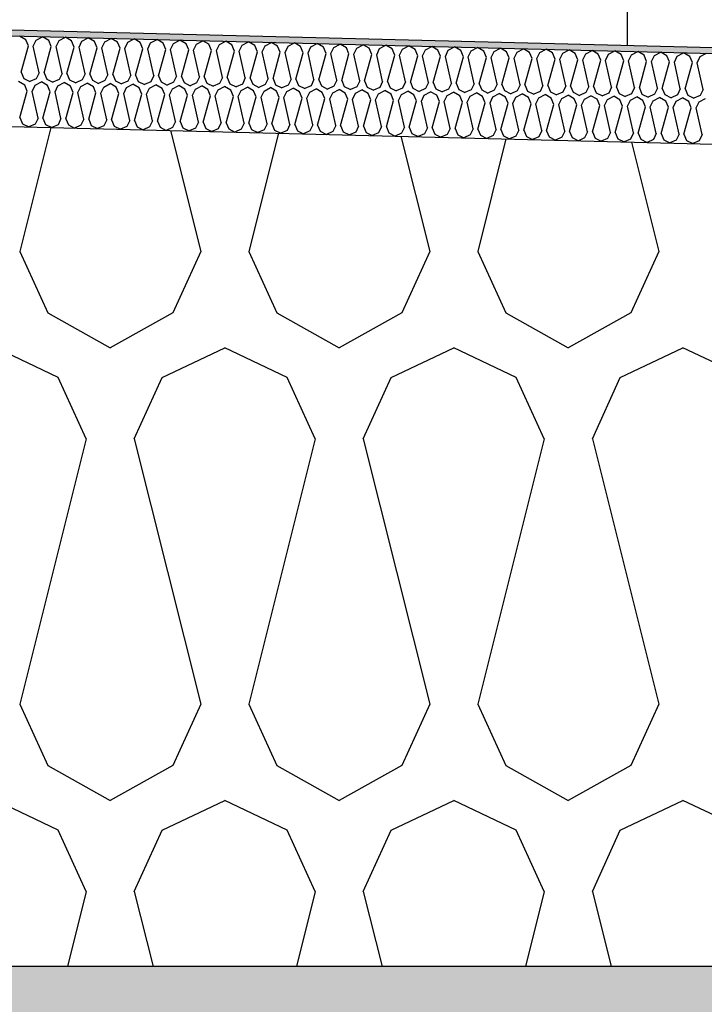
# Model space of a CAD drawing. Header units: millimetres. Extents: x -74465 to -41950, y 1470 to 14690.
# Tile 102 of 132: x -57736 to -57509, y 10282 to 10609. Entities that reach past the tile are written whole.
import ezdxf

# ---------------------------------------------------------------- set-up
doc = ezdxf.new("R2010")
doc.units = ezdxf.units.MM
doc.header["$LTSCALE"] = 0.5
doc.header["$MEASUREMENT"] = 0
doc.linetypes.add('PLINE', pattern=[0])
for name, color, linetype in [('232- Ikke-bærende yttervegger(Nye konstruksjoner)', 7, 'Continuous'), ('26-- Yttertak (Skravur)(Nye konstruksjoner)', 7, 'Continuous'), ('26-- Yttertak(Nye konstruksjoner)', 7, 'Continuous'), ('261- Primærkonstruksjon (tak) (Skravur)(Nye konstruksjoner)', 7, 'Continuous'), ('261- Primærkonstruksjon (tak)(Nye konstruksjoner)', 7, 'Continuous'), ('262- Taktekking (Skravur)(Nye konstruksjoner)', 7, 'Continuous'), ('262- Taktekking(Nye konstruksjoner)', 7, 'Continuous')]:
    doc.layers.add(name, color=color, linetype=linetype)

# ---------------------------------------------------------------- blocks, each defined once
blk = doc.blocks.new('*X3')
at = {"layer": '26-- Yttertak (Skravur)(Nye konstruksjoner)', "linetype": 'PLINE'}
for p, q in [((-57725.66, 10572.97), (-57735.93, 10531.88)), ((-57686.02, 10571.98), (-57675.99, 10531.88)), ((-57650.25, 10571.09), (-57660.05, 10531.88)), ((-57609.66, 10570.07), (-57600.11, 10531.88)), ((-57574.84, 10569.2), (-57584.17, 10531.88)), ((-57533.31, 10568.16), (-57524.24, 10531.88)), ((-57735.93, 10531.88), (-57726.68, 10511.56)), ((-57675.99, 10531.88), (-57685.24, 10511.56)), ((-57660.05, 10531.88), (-57650.8, 10511.56)), ((-57600.11, 10531.88), (-57609.36, 10511.56)), ((-57584.17, 10531.88), (-57574.93, 10511.56)), ((-57524.24, 10531.88), (-57533.48, 10511.56)), ((-57726.68, 10511.56), (-57705.96, 10500)), ((-57685.24, 10511.56), (-57705.96, 10500)), ((-57650.8, 10511.56), (-57630.08, 10500)), ((-57609.36, 10511.56), (-57630.08, 10500)), ((-57574.93, 10511.56), (-57554.2, 10500)), ((-57533.48, 10511.56), (-57554.2, 10500)), ((-57723.18, 10490.19), (-57743.9, 10500)), ((-57688.74, 10490.19), (-57668.02, 10500)), ((-57647.3, 10490.19), (-57668.02, 10500)), ((-57612.86, 10490.19), (-57592.14, 10500)), ((-57571.42, 10490.19), (-57592.14, 10500)), ((-57536.99, 10490.19), (-57516.26, 10500)), ((-57495.54, 10490.19), (-57516.26, 10500)), ((-57713.93, 10469.87), (-57723.18, 10490.19)), ((-57697.99, 10469.87), (-57688.74, 10490.19)), ((-57638.05, 10469.87), (-57647.3, 10490.19)), ((-57622.11, 10469.87), (-57612.86, 10490.19)), ((-57562.17, 10469.87), (-57571.42, 10490.19)), ((-57546.23, 10469.87), (-57536.99, 10490.19)), ((-57713.93, 10469.87), (-57735.93, 10381.88)), ((-57697.99, 10469.87), (-57675.99, 10381.88)), ((-57638.05, 10469.87), (-57660.05, 10381.88)), ((-57622.11, 10469.87), (-57600.11, 10381.88)), ((-57562.17, 10469.87), (-57584.17, 10381.88)), ((-57546.23, 10469.87), (-57524.24, 10381.88)), ((-57735.93, 10381.88), (-57726.68, 10361.56)), ((-57675.99, 10381.88), (-57685.24, 10361.56)), ((-57660.05, 10381.88), (-57650.8, 10361.56)), ((-57600.11, 10381.88), (-57609.36, 10361.56)), ((-57584.17, 10381.88), (-57574.93, 10361.56)), ((-57524.24, 10381.88), (-57533.48, 10361.56)), ((-57726.68, 10361.56), (-57705.96, 10350)), ((-57685.24, 10361.56), (-57705.96, 10350)), ((-57650.8, 10361.56), (-57630.08, 10350)), ((-57609.36, 10361.56), (-57630.08, 10350)), ((-57574.93, 10361.56), (-57554.2, 10350)), ((-57533.48, 10361.56), (-57554.2, 10350)), ((-57723.18, 10340.19), (-57743.9, 10350)), ((-57688.74, 10340.19), (-57668.02, 10350)), ((-57647.3, 10340.19), (-57668.02, 10350)), ((-57612.86, 10340.19), (-57592.14, 10350)), ((-57571.42, 10340.19), (-57592.14, 10350)), ((-57536.99, 10340.19), (-57516.26, 10350)), ((-57495.54, 10340.19), (-57516.26, 10350)), ((-57713.93, 10319.87), (-57723.18, 10340.19)), ((-57697.99, 10319.87), (-57688.74, 10340.19)), ((-57638.05, 10319.87), (-57647.3, 10340.19)), ((-57622.11, 10319.87), (-57612.86, 10340.19)), ((-57562.17, 10319.87), (-57571.42, 10340.19)), ((-57546.23, 10319.87), (-57536.99, 10340.19)), ((-57713.93, 10319.87), (-57720.15, 10295)), ((-57697.99, 10319.87), (-57691.77, 10295)), ((-57638.05, 10319.87), (-57644.27, 10295)), ((-57622.11, 10319.87), (-57615.89, 10295)), ((-57562.17, 10319.87), (-57568.39, 10295)), ((-57546.23, 10319.87), (-57540.01, 10295))]:
    blk.add_line(p, q, dxfattribs=at)
blk = doc.blocks.new('*X6')
at = {"layer": '262- Taktekking (Skravur)(Nye konstruksjoner)', "linetype": 'PLINE'}
for p, q in [((-57733.93, 10602.03), (-57735.97, 10603.24)), ((-57733.05, 10599.98), (-57733.93, 10602.03)), ((-57731.46, 10599.94), (-57730.49, 10601.95)), ((-57730.49, 10601.95), (-57728.38, 10603.05)), ((-57726.34, 10601.84), (-57728.38, 10603.05)), ((-57725.47, 10599.79), (-57726.34, 10601.84)), ((-57723.87, 10599.75), (-57722.9, 10601.76)), ((-57722.9, 10601.76), (-57720.8, 10602.86)), ((-57718.76, 10601.65), (-57720.8, 10602.86)), ((-57717.88, 10599.6), (-57718.76, 10601.65)), ((-57716.29, 10599.56), (-57715.31, 10601.57)), ((-57715.31, 10601.57), (-57713.21, 10602.67)), ((-57711.17, 10601.46), (-57713.21, 10602.67)), ((-57710.3, 10599.41), (-57711.17, 10601.46)), ((-57708.7, 10599.37), (-57707.73, 10601.38)), ((-57707.73, 10601.38), (-57705.63, 10602.48)), ((-57703.59, 10601.27), (-57705.63, 10602.48)), ((-57702.71, 10599.22), (-57703.59, 10601.27)), ((-57701.12, 10599.18), (-57700.14, 10601.19)), ((-57700.14, 10601.19), (-57698.04, 10602.29)), ((-57696, 10601.08), (-57698.04, 10602.29)), ((-57695.13, 10599.03), (-57696, 10601.08)), ((-57693.53, 10598.99), (-57692.56, 10601)), ((-57692.56, 10601), (-57690.46, 10602.1)), ((-57688.41, 10600.89), (-57690.46, 10602.1)), ((-57687.54, 10598.84), (-57688.41, 10600.89)), ((-57685.95, 10598.8), (-57684.97, 10600.81)), ((-57684.97, 10600.81), (-57682.87, 10601.91)), ((-57680.83, 10600.71), (-57682.87, 10601.91)), ((-57677.39, 10600.62), (-57675.29, 10601.72)), ((-57673.24, 10600.52), (-57675.29, 10601.72)), ((-57669.8, 10600.43), (-57667.7, 10601.53)), ((-57665.66, 10600.33), (-57667.7, 10601.53)), ((-57662.22, 10600.24), (-57660.12, 10601.34)), ((-57658.07, 10600.14), (-57660.12, 10601.34)), ((-57654.63, 10600.05), (-57652.53, 10601.15)), ((-57650.49, 10599.95), (-57652.53, 10601.15)), ((-57647.04, 10599.86), (-57644.94, 10600.96)), ((-57642.9, 10599.76), (-57644.94, 10600.96)), ((-57735.47, 10591.24), (-57733.05, 10599.98)), ((-57729.48, 10591.09), (-57731.46, 10599.94)), ((-57727.89, 10591.05), (-57725.47, 10599.79)), ((-57721.9, 10590.9), (-57723.87, 10599.75)), ((-57720.3, 10590.86), (-57717.88, 10599.6)), ((-57714.31, 10590.71), (-57716.29, 10599.56)), ((-57712.72, 10590.67), (-57710.3, 10599.41)), ((-57706.72, 10590.52), (-57708.7, 10599.37)), ((-57705.13, 10590.48), (-57702.71, 10599.22)), ((-57699.14, 10590.33), (-57701.12, 10599.18)), ((-57697.55, 10590.29), (-57695.13, 10599.03)), ((-57691.55, 10590.14), (-57693.53, 10598.99)), ((-57689.96, 10590.1), (-57687.54, 10598.84)), ((-57683.97, 10589.95), (-57685.95, 10598.8)), ((-57682.37, 10589.91), (-57679.96, 10598.65)), ((-57679.96, 10598.65), (-57680.83, 10600.71)), ((-57678.36, 10598.61), (-57677.39, 10600.62)), ((-57676.38, 10589.76), (-57678.36, 10598.61)), ((-57674.79, 10589.72), (-57672.37, 10598.46)), ((-57672.37, 10598.46), (-57673.24, 10600.52)), ((-57670.78, 10598.42), (-57669.8, 10600.43)), ((-57668.8, 10589.57), (-57670.78, 10598.42)), ((-57667.2, 10589.53), (-57664.78, 10598.27)), ((-57664.78, 10598.27), (-57665.66, 10600.33)), ((-57663.19, 10598.23), (-57662.22, 10600.24)), ((-57661.21, 10589.38), (-57663.19, 10598.23)), ((-57659.62, 10589.34), (-57657.2, 10598.08)), ((-57657.2, 10598.08), (-57658.07, 10600.14)), ((-57655.61, 10598.04), (-57654.63, 10600.05)), ((-57653.63, 10589.19), (-57655.61, 10598.04)), ((-57652.03, 10589.15), (-57649.61, 10597.89)), ((-57649.61, 10597.89), (-57650.49, 10599.95)), ((-57648.02, 10597.85), (-57647.04, 10599.86)), ((-57646.04, 10589), (-57648.02, 10597.85)), ((-57644.45, 10588.96), (-57642.03, 10597.7)), ((-57642.03, 10597.7), (-57642.9, 10599.76)), ((-57640.43, 10597.66), (-57639.46, 10599.67)), ((-57638.45, 10588.81), (-57640.43, 10597.66)), ((-57639.46, 10599.67), (-57637.36, 10600.78)), ((-57635.32, 10599.57), (-57637.36, 10600.78)), ((-57634.44, 10597.51), (-57635.32, 10599.57)), ((-57632.85, 10597.47), (-57631.87, 10599.48)), ((-57631.87, 10599.48), (-57629.77, 10600.59)), ((-57627.73, 10599.38), (-57629.77, 10600.59)), ((-57626.86, 10597.32), (-57627.73, 10599.38)), ((-57625.26, 10597.28), (-57624.29, 10599.29)), ((-57624.29, 10599.29), (-57622.19, 10600.4)), ((-57620.14, 10599.19), (-57622.19, 10600.4)), ((-57619.27, 10597.13), (-57620.14, 10599.19)), ((-57617.68, 10597.09), (-57616.7, 10599.1)), ((-57616.7, 10599.1), (-57614.6, 10600.21)), ((-57612.56, 10599), (-57614.6, 10600.21)), ((-57611.69, 10596.94), (-57612.56, 10599)), ((-57610.09, 10596.9), (-57609.12, 10598.91)), ((-57609.12, 10598.91), (-57607.02, 10600.02)), ((-57604.97, 10598.81), (-57607.02, 10600.02)), ((-57604.1, 10596.75), (-57604.97, 10598.81)), ((-57602.51, 10596.71), (-57601.53, 10598.72)), ((-57601.53, 10598.72), (-57599.43, 10599.83)), ((-57597.39, 10598.62), (-57599.43, 10599.83)), ((-57596.51, 10596.56), (-57597.39, 10598.62)), ((-57594.92, 10596.53), (-57593.95, 10598.53)), ((-57593.95, 10598.53), (-57591.85, 10599.64)), ((-57589.8, 10598.43), (-57591.85, 10599.64)), ((-57588.93, 10596.38), (-57589.8, 10598.43)), ((-57587.34, 10596.34), (-57586.36, 10598.34)), ((-57586.36, 10598.34), (-57584.26, 10599.45)), ((-57582.22, 10598.24), (-57584.26, 10599.45)), ((-57581.34, 10596.19), (-57582.22, 10598.24)), ((-57579.75, 10596.15), (-57578.77, 10598.15)), ((-57578.77, 10598.15), (-57576.67, 10599.26)), ((-57574.63, 10598.05), (-57576.67, 10599.26)), ((-57573.76, 10596), (-57574.63, 10598.05)), ((-57572.16, 10595.96), (-57571.19, 10597.96)), ((-57571.19, 10597.96), (-57569.09, 10599.07)), ((-57567.05, 10597.86), (-57569.09, 10599.07)), ((-57566.17, 10595.81), (-57567.05, 10597.86)), ((-57564.58, 10595.77), (-57563.6, 10597.77)), ((-57563.6, 10597.77), (-57561.5, 10598.88)), ((-57559.46, 10597.67), (-57561.5, 10598.88)), ((-57558.59, 10595.62), (-57559.46, 10597.67)), ((-57556.99, 10595.58), (-57556.02, 10597.59)), ((-57556.02, 10597.59), (-57553.92, 10598.69)), ((-57551.88, 10597.48), (-57553.92, 10598.69)), ((-57548.43, 10597.4), (-57546.33, 10598.5)), ((-57544.29, 10597.29), (-57546.33, 10598.5)), ((-57540.85, 10597.21), (-57538.75, 10598.31)), ((-57536.7, 10597.1), (-57538.75, 10598.31)), ((-57533.26, 10597.02), (-57531.16, 10598.12)), ((-57529.12, 10596.91), (-57531.16, 10598.12)), ((-57525.68, 10596.83), (-57523.58, 10597.93)), ((-57521.53, 10596.72), (-57523.58, 10597.93)), ((-57518.09, 10596.64), (-57515.99, 10597.74)), ((-57513.95, 10596.53), (-57515.99, 10597.74)), ((-57510.5, 10596.45), (-57508.4, 10597.55)), ((-57636.86, 10588.77), (-57634.44, 10597.51)), ((-57630.87, 10588.62), (-57632.85, 10597.47)), ((-57629.28, 10588.58), (-57626.86, 10597.32)), ((-57623.28, 10588.43), (-57625.26, 10597.28)), ((-57621.69, 10588.39), (-57619.27, 10597.13)), ((-57615.7, 10588.24), (-57617.68, 10597.09)), ((-57614.1, 10588.2), (-57611.69, 10596.94)), ((-57608.11, 10588.05), (-57610.09, 10596.9)), ((-57606.52, 10588.01), (-57604.1, 10596.75)), ((-57600.53, 10587.86), (-57602.51, 10596.71)), ((-57598.93, 10587.82), (-57596.51, 10596.56)), ((-57592.94, 10587.67), (-57594.92, 10596.53)), ((-57591.35, 10587.63), (-57588.93, 10596.38)), ((-57585.36, 10587.48), (-57587.34, 10596.34)), ((-57583.76, 10587.44), (-57581.34, 10596.19)), ((-57577.77, 10587.29), (-57579.75, 10596.15)), ((-57576.18, 10587.25), (-57573.76, 10596)), ((-57570.19, 10587.1), (-57572.16, 10595.96)), ((-57568.59, 10587.07), (-57566.17, 10595.81)), ((-57562.6, 10586.92), (-57564.58, 10595.77)), ((-57561.01, 10586.88), (-57558.59, 10595.62)), ((-57555.01, 10586.73), (-57556.99, 10595.58)), ((-57553.42, 10586.69), (-57551, 10595.43)), ((-57551, 10595.43), (-57551.88, 10597.48)), ((-57549.41, 10595.39), (-57548.43, 10597.4)), ((-57547.43, 10586.54), (-57549.41, 10595.39)), ((-57545.83, 10586.5), (-57543.42, 10595.24)), ((-57543.42, 10595.24), (-57544.29, 10597.29)), ((-57541.82, 10595.2), (-57540.85, 10597.21)), ((-57539.84, 10586.35), (-57541.82, 10595.2)), ((-57538.25, 10586.31), (-57535.83, 10595.05)), ((-57535.83, 10595.05), (-57536.7, 10597.1)), ((-57534.24, 10595.01), (-57533.26, 10597.02)), ((-57532.26, 10586.16), (-57534.24, 10595.01)), ((-57530.66, 10586.12), (-57528.24, 10594.86)), ((-57528.24, 10594.86), (-57529.12, 10596.91)), ((-57526.65, 10594.82), (-57525.68, 10596.83)), ((-57524.67, 10585.97), (-57526.65, 10594.82)), ((-57523.08, 10585.93), (-57520.66, 10594.67)), ((-57520.66, 10594.67), (-57521.53, 10596.72)), ((-57519.07, 10594.63), (-57518.09, 10596.64)), ((-57517.09, 10585.78), (-57519.07, 10594.63)), ((-57515.49, 10585.74), (-57513.07, 10594.48)), ((-57513.07, 10594.48), (-57513.95, 10596.53)), ((-57511.48, 10594.44), (-57510.5, 10596.45)), ((-57509.5, 10585.59), (-57511.48, 10594.44)), ((-57735.47, 10591.24), (-57734.6, 10589.18)), ((-57729.48, 10591.09), (-57730.46, 10589.08)), ((-57727.89, 10591.05), (-57727.01, 10588.99)), ((-57734.3, 10587.04), (-57736.35, 10588.25)), ((-57734.6, 10589.18), (-57732.55, 10588.15)), ((-57730.46, 10589.08), (-57732.55, 10588.15)), ((-57730.86, 10586.95), (-57728.76, 10588.06)), ((-57726.72, 10586.85), (-57728.76, 10588.06)), ((-57727.01, 10588.99), (-57724.97, 10587.96)), ((-57722.87, 10588.89), (-57724.97, 10587.96)), ((-57723.27, 10586.76), (-57721.17, 10587.87)), ((-57721.9, 10590.9), (-57722.87, 10588.89)), ((-57719.13, 10586.66), (-57721.17, 10587.87)), ((-57720.3, 10590.86), (-57719.43, 10588.8)), ((-57719.43, 10588.8), (-57717.38, 10587.77)), ((-57715.29, 10588.7), (-57717.38, 10587.77)), ((-57714.31, 10590.71), (-57715.29, 10588.7)), ((-57712.72, 10590.67), (-57711.84, 10588.61)), ((-57711.84, 10588.61), (-57709.8, 10587.58)), ((-57707.7, 10588.51), (-57709.8, 10587.58)), ((-57706.72, 10590.52), (-57707.7, 10588.51)), ((-57705.13, 10590.48), (-57704.26, 10588.42)), ((-57704.26, 10588.42), (-57702.21, 10587.39)), ((-57700.11, 10588.32), (-57702.21, 10587.39)), ((-57699.14, 10590.33), (-57700.11, 10588.32)), ((-57697.55, 10590.29), (-57696.67, 10588.23)), ((-57696.67, 10588.23), (-57694.62, 10587.2)), ((-57692.53, 10588.13), (-57694.62, 10587.2)), ((-57691.55, 10590.14), (-57692.53, 10588.13)), ((-57689.96, 10590.1), (-57689.09, 10588.04)), ((-57689.09, 10588.04), (-57687.04, 10587.01)), ((-57684.94, 10587.94), (-57687.04, 10587.01)), ((-57683.97, 10589.95), (-57684.94, 10587.94)), ((-57682.37, 10589.91), (-57681.5, 10587.86)), ((-57681.5, 10587.86), (-57679.45, 10586.82)), ((-57677.36, 10587.75), (-57679.45, 10586.82)), ((-57676.38, 10589.76), (-57677.36, 10587.75)), ((-57674.79, 10589.72), (-57673.92, 10587.67)), ((-57668.8, 10589.57), (-57669.77, 10587.56)), ((-57667.2, 10589.53), (-57666.33, 10587.48)), ((-57661.21, 10589.38), (-57662.19, 10587.37)), ((-57659.62, 10589.34), (-57658.74, 10587.29)), ((-57653.63, 10589.19), (-57654.6, 10587.18)), ((-57652.03, 10589.15), (-57651.16, 10587.1)), ((-57646.04, 10589), (-57647.02, 10586.99)), ((-57644.45, 10588.96), (-57643.57, 10586.91)), ((-57638.45, 10588.81), (-57639.43, 10586.8)), ((-57636.86, 10588.77), (-57635.99, 10586.72)), ((-57630.87, 10588.62), (-57631.84, 10586.61)), ((-57629.28, 10588.58), (-57628.4, 10586.53)), ((-57623.28, 10588.43), (-57624.26, 10586.42)), ((-57621.69, 10588.39), (-57620.82, 10586.34)), ((-57615.7, 10588.24), (-57616.67, 10586.23)), ((-57614.1, 10588.2), (-57613.23, 10586.15)), ((-57608.11, 10588.05), (-57609.09, 10586.04)), ((-57606.52, 10588.01), (-57605.65, 10585.96)), ((-57600.53, 10587.86), (-57601.5, 10585.86)), ((-57598.93, 10587.82), (-57598.06, 10585.77)), ((-57735.85, 10576.24), (-57733.43, 10584.98)), ((-57733.43, 10584.98), (-57734.3, 10587.04)), ((-57731.84, 10584.94), (-57730.86, 10586.95)), ((-57729.86, 10576.09), (-57731.84, 10584.94)), ((-57728.26, 10576.05), (-57725.84, 10584.79)), ((-57725.84, 10584.79), (-57726.72, 10586.85)), ((-57724.25, 10584.75), (-57723.27, 10586.76)), ((-57722.27, 10575.9), (-57724.25, 10584.75)), ((-57720.68, 10575.86), (-57718.26, 10584.6)), ((-57718.26, 10584.6), (-57719.13, 10586.66)), ((-57716.66, 10584.56), (-57715.69, 10586.57)), ((-57714.69, 10575.71), (-57716.66, 10584.56)), ((-57715.69, 10586.57), (-57713.59, 10587.68)), ((-57711.55, 10586.47), (-57713.59, 10587.68)), ((-57710.67, 10584.41), (-57711.55, 10586.47)), ((-57709.08, 10584.37), (-57708.1, 10586.38)), ((-57708.1, 10586.38), (-57706, 10587.49)), ((-57703.96, 10586.28), (-57706, 10587.49)), ((-57703.09, 10584.22), (-57703.96, 10586.28)), ((-57701.49, 10584.18), (-57700.52, 10586.19)), ((-57700.52, 10586.19), (-57698.42, 10587.3)), ((-57696.38, 10586.09), (-57698.42, 10587.3)), ((-57695.5, 10584.03), (-57696.38, 10586.09)), ((-57693.91, 10583.99), (-57692.93, 10586)), ((-57692.93, 10586), (-57690.83, 10587.11)), ((-57688.79, 10585.9), (-57690.83, 10587.11)), ((-57687.92, 10583.85), (-57688.79, 10585.9)), ((-57686.32, 10583.81), (-57685.35, 10585.81)), ((-57685.35, 10585.81), (-57683.25, 10586.92)), ((-57681.2, 10585.71), (-57683.25, 10586.92)), ((-57680.33, 10583.66), (-57681.2, 10585.71)), ((-57678.74, 10583.62), (-57677.76, 10585.62)), ((-57677.76, 10585.62), (-57675.66, 10586.73)), ((-57673.62, 10585.52), (-57675.66, 10586.73)), ((-57673.92, 10587.67), (-57671.87, 10586.63)), ((-57672.74, 10583.47), (-57673.62, 10585.52)), ((-57669.77, 10587.56), (-57671.87, 10586.63)), ((-57671.15, 10583.43), (-57670.18, 10585.43)), ((-57670.18, 10585.43), (-57668.08, 10586.54)), ((-57666.03, 10585.33), (-57668.08, 10586.54)), ((-57666.33, 10587.48), (-57664.28, 10586.44)), ((-57665.16, 10583.28), (-57666.03, 10585.33)), ((-57662.19, 10587.37), (-57664.28, 10586.44)), ((-57663.57, 10583.24), (-57662.59, 10585.24)), ((-57662.59, 10585.24), (-57660.49, 10586.35)), ((-57658.45, 10585.14), (-57660.49, 10586.35)), ((-57658.74, 10587.29), (-57656.7, 10586.25)), ((-57657.57, 10583.09), (-57658.45, 10585.14)), ((-57654.6, 10587.18), (-57656.7, 10586.25)), ((-57655.98, 10583.05), (-57655, 10585.05)), ((-57655, 10585.05), (-57652.9, 10586.16)), ((-57650.86, 10584.95), (-57652.9, 10586.16)), ((-57651.16, 10587.1), (-57649.11, 10586.06)), ((-57649.99, 10582.9), (-57650.86, 10584.95)), ((-57647.02, 10586.99), (-57649.11, 10586.06)), ((-57648.39, 10582.86), (-57647.42, 10584.87)), ((-57647.42, 10584.87), (-57645.32, 10585.97)), ((-57643.28, 10584.76), (-57645.32, 10585.97)), ((-57643.57, 10586.91), (-57641.53, 10585.87)), ((-57642.4, 10582.71), (-57643.28, 10584.76)), ((-57639.43, 10586.8), (-57641.53, 10585.87)), ((-57640.81, 10582.67), (-57639.83, 10584.68)), ((-57639.83, 10584.68), (-57637.73, 10585.78)), ((-57635.69, 10584.57), (-57637.73, 10585.78)), ((-57635.99, 10586.72), (-57633.94, 10585.69)), ((-57634.82, 10582.52), (-57635.69, 10584.57)), ((-57631.84, 10586.61), (-57633.94, 10585.69)), ((-57633.22, 10582.48), (-57632.25, 10584.49)), ((-57632.25, 10584.49), (-57630.15, 10585.59)), ((-57628.11, 10584.38), (-57630.15, 10585.59)), ((-57628.4, 10586.53), (-57626.36, 10585.5)), ((-57624.26, 10586.42), (-57626.36, 10585.5)), ((-57624.66, 10584.3), (-57622.56, 10585.4)), ((-57620.52, 10584.19), (-57622.56, 10585.4)), ((-57620.82, 10586.34), (-57618.77, 10585.31)), ((-57616.67, 10586.23), (-57618.77, 10585.31)), ((-57617.08, 10584.11), (-57614.98, 10585.21)), ((-57612.93, 10584), (-57614.98, 10585.21)), ((-57613.23, 10586.15), (-57611.18, 10585.12)), ((-57609.09, 10586.04), (-57611.18, 10585.12)), ((-57609.49, 10583.92), (-57607.39, 10585.02)), ((-57605.35, 10583.81), (-57607.39, 10585.02)), ((-57605.65, 10585.96), (-57603.6, 10584.93)), ((-57601.5, 10585.86), (-57603.6, 10584.93)), ((-57601.91, 10583.73), (-57599.81, 10584.83)), ((-57597.76, 10583.62), (-57599.81, 10584.83)), ((-57598.06, 10585.77), (-57596.01, 10584.74)), ((-57593.92, 10585.67), (-57596.01, 10584.74)), ((-57594.32, 10583.54), (-57592.22, 10584.64)), ((-57592.94, 10587.67), (-57593.92, 10585.67)), ((-57590.18, 10583.43), (-57592.22, 10584.64)), ((-57591.35, 10587.63), (-57590.47, 10585.58)), ((-57590.47, 10585.58), (-57588.43, 10584.55)), ((-57586.33, 10585.48), (-57588.43, 10584.55)), ((-57585.36, 10587.48), (-57586.33, 10585.48)), ((-57583.76, 10587.44), (-57582.89, 10585.39)), ((-57582.89, 10585.39), (-57580.84, 10584.36)), ((-57578.75, 10585.29), (-57580.84, 10584.36)), ((-57577.77, 10587.29), (-57578.75, 10585.29)), ((-57576.18, 10587.25), (-57575.3, 10585.2)), ((-57575.3, 10585.2), (-57573.26, 10584.17)), ((-57571.16, 10585.1), (-57573.26, 10584.17)), ((-57570.19, 10587.1), (-57571.16, 10585.1)), ((-57568.59, 10587.07), (-57567.72, 10585.01)), ((-57567.72, 10585.01), (-57565.67, 10583.98)), ((-57563.57, 10584.91), (-57565.67, 10583.98)), ((-57562.6, 10586.92), (-57563.57, 10584.91)), ((-57561.01, 10586.88), (-57560.13, 10584.82)), ((-57560.13, 10584.82), (-57558.09, 10583.79)), ((-57555.99, 10584.72), (-57558.09, 10583.79)), ((-57555.01, 10586.73), (-57555.99, 10584.72)), ((-57553.42, 10586.69), (-57552.55, 10584.63)), ((-57552.55, 10584.63), (-57550.5, 10583.6)), ((-57548.4, 10584.53), (-57550.5, 10583.6)), ((-57547.43, 10586.54), (-57548.4, 10584.53)), ((-57545.83, 10586.5), (-57544.96, 10584.44)), ((-57539.84, 10586.35), (-57540.82, 10584.34)), ((-57538.25, 10586.31), (-57537.38, 10584.25)), ((-57532.26, 10586.16), (-57533.23, 10584.15)), ((-57530.66, 10586.12), (-57529.79, 10584.06)), ((-57524.67, 10585.97), (-57525.65, 10583.96)), ((-57523.08, 10585.93), (-57522.2, 10583.87)), ((-57517.09, 10585.78), (-57518.06, 10583.77)), ((-57515.49, 10585.74), (-57514.62, 10583.68)), ((-57509.5, 10585.59), (-57510.48, 10583.58)), ((-57713.09, 10575.67), (-57710.67, 10584.41)), ((-57707.1, 10575.52), (-57709.08, 10584.37)), ((-57705.51, 10575.48), (-57703.09, 10584.22)), ((-57699.51, 10575.33), (-57701.49, 10584.18)), ((-57697.92, 10575.29), (-57695.5, 10584.03)), ((-57691.93, 10575.14), (-57693.91, 10583.99)), ((-57690.33, 10575.1), (-57687.92, 10583.85)), ((-57684.34, 10574.95), (-57686.32, 10583.81)), ((-57682.75, 10574.91), (-57680.33, 10583.66)), ((-57676.76, 10574.76), (-57678.74, 10583.62)), ((-57675.16, 10574.72), (-57672.74, 10583.47)), ((-57669.17, 10574.57), (-57671.15, 10583.43)), ((-57667.58, 10574.53), (-57665.16, 10583.28)), ((-57661.59, 10574.39), (-57663.57, 10583.24)), ((-57659.99, 10574.35), (-57657.57, 10583.09)), ((-57654, 10574.2), (-57655.98, 10583.05)), ((-57652.41, 10574.16), (-57649.99, 10582.9)), ((-57646.42, 10574.01), (-57648.39, 10582.86)), ((-57644.82, 10573.97), (-57642.4, 10582.71)), ((-57638.83, 10573.82), (-57640.81, 10582.67)), ((-57637.24, 10573.78), (-57634.82, 10582.52)), ((-57631.24, 10573.63), (-57633.22, 10582.48)), ((-57629.65, 10573.59), (-57627.23, 10582.33)), ((-57627.23, 10582.33), (-57628.11, 10584.38)), ((-57625.64, 10582.29), (-57624.66, 10584.3)), ((-57623.66, 10573.44), (-57625.64, 10582.29)), ((-57622.07, 10573.4), (-57619.65, 10582.14)), ((-57619.65, 10582.14), (-57620.52, 10584.19)), ((-57618.05, 10582.1), (-57617.08, 10584.11)), ((-57616.07, 10573.25), (-57618.05, 10582.1)), ((-57614.48, 10573.21), (-57612.06, 10581.95)), ((-57612.06, 10581.95), (-57612.93, 10584)), ((-57610.47, 10581.91), (-57609.49, 10583.92)), ((-57608.49, 10573.06), (-57610.47, 10581.91)), ((-57606.89, 10573.02), (-57604.48, 10581.76)), ((-57604.48, 10581.76), (-57605.35, 10583.81)), ((-57602.88, 10581.72), (-57601.91, 10583.73)), ((-57600.9, 10572.87), (-57602.88, 10581.72)), ((-57599.31, 10572.83), (-57596.89, 10581.57)), ((-57596.89, 10581.57), (-57597.76, 10583.62)), ((-57595.3, 10581.53), (-57594.32, 10583.54)), ((-57593.32, 10572.68), (-57595.3, 10581.53)), ((-57591.72, 10572.64), (-57589.3, 10581.38)), ((-57589.3, 10581.38), (-57590.18, 10583.43)), ((-57587.71, 10581.34), (-57586.74, 10583.35)), ((-57585.73, 10572.49), (-57587.71, 10581.34)), ((-57586.74, 10583.35), (-57584.63, 10584.45)), ((-57582.59, 10583.24), (-57584.63, 10584.45)), ((-57581.72, 10581.19), (-57582.59, 10583.24)), ((-57580.12, 10581.15), (-57579.15, 10583.16)), ((-57579.15, 10583.16), (-57577.05, 10584.26)), ((-57575.01, 10583.06), (-57577.05, 10584.26)), ((-57574.13, 10581), (-57575.01, 10583.06)), ((-57572.54, 10580.96), (-57571.56, 10582.97)), ((-57571.56, 10582.97), (-57569.46, 10584.07)), ((-57567.42, 10582.87), (-57569.46, 10584.07)), ((-57566.55, 10580.81), (-57567.42, 10582.87)), ((-57564.95, 10580.77), (-57563.98, 10582.78)), ((-57563.98, 10582.78), (-57561.88, 10583.88)), ((-57559.84, 10582.68), (-57561.88, 10583.88)), ((-57558.96, 10580.62), (-57559.84, 10582.68)), ((-57557.37, 10580.58), (-57556.39, 10582.59)), ((-57556.39, 10582.59), (-57554.29, 10583.69)), ((-57552.25, 10582.49), (-57554.29, 10583.69)), ((-57551.38, 10580.43), (-57552.25, 10582.49)), ((-57549.78, 10580.39), (-57548.81, 10582.4)), ((-57548.81, 10582.4), (-57546.71, 10583.5)), ((-57544.66, 10582.3), (-57546.71, 10583.5)), ((-57544.96, 10584.44), (-57542.91, 10583.41)), ((-57543.79, 10580.24), (-57544.66, 10582.3)), ((-57540.82, 10584.34), (-57542.91, 10583.41)), ((-57542.2, 10580.2), (-57541.22, 10582.21)), ((-57541.22, 10582.21), (-57539.12, 10583.31)), ((-57537.08, 10582.11), (-57539.12, 10583.31)), ((-57537.38, 10584.25), (-57535.33, 10583.22)), ((-57536.21, 10580.05), (-57537.08, 10582.11)), ((-57533.23, 10584.15), (-57535.33, 10583.22)), ((-57534.61, 10580.01), (-57533.64, 10582.02)), ((-57533.64, 10582.02), (-57531.54, 10583.13)), ((-57529.49, 10581.92), (-57531.54, 10583.13)), ((-57529.79, 10584.06), (-57527.74, 10583.03)), ((-57528.62, 10579.86), (-57529.49, 10581.92)), ((-57525.65, 10583.96), (-57527.74, 10583.03)), ((-57527.03, 10579.82), (-57526.05, 10581.83)), ((-57526.05, 10581.83), (-57523.95, 10582.94)), ((-57521.91, 10581.73), (-57523.95, 10582.94)), ((-57522.2, 10583.87), (-57520.16, 10582.84)), ((-57521.03, 10579.67), (-57521.91, 10581.73)), ((-57518.06, 10583.77), (-57520.16, 10582.84)), ((-57519.44, 10579.63), (-57518.47, 10581.64)), ((-57518.47, 10581.64), (-57516.36, 10582.75)), ((-57514.32, 10581.54), (-57516.36, 10582.75)), ((-57514.62, 10583.68), (-57512.57, 10582.65)), ((-57513.45, 10579.48), (-57514.32, 10581.54)), ((-57510.48, 10583.58), (-57512.57, 10582.65)), ((-57511.86, 10579.44), (-57510.88, 10581.45)), ((-57510.88, 10581.45), (-57508.78, 10582.56)), ((-57584.14, 10572.45), (-57581.72, 10581.19)), ((-57578.15, 10572.3), (-57580.12, 10581.15)), ((-57576.55, 10572.26), (-57574.13, 10581)), ((-57570.56, 10572.11), (-57572.54, 10580.96)), ((-57568.97, 10572.07), (-57566.55, 10580.81)), ((-57562.97, 10571.92), (-57564.95, 10580.77)), ((-57561.38, 10571.88), (-57558.96, 10580.62)), ((-57555.39, 10571.73), (-57557.37, 10580.58)), ((-57553.8, 10571.69), (-57551.38, 10580.43)), ((-57547.8, 10571.54), (-57549.78, 10580.39)), ((-57546.21, 10571.5), (-57543.79, 10580.24)), ((-57540.22, 10571.35), (-57542.2, 10580.2)), ((-57538.62, 10571.31), (-57536.21, 10580.05)), ((-57532.63, 10571.16), (-57534.61, 10580.01)), ((-57531.04, 10571.12), (-57528.62, 10579.86)), ((-57525.05, 10570.97), (-57527.03, 10579.82)), ((-57523.45, 10570.93), (-57521.03, 10579.67)), ((-57517.46, 10570.78), (-57519.44, 10579.63)), ((-57515.87, 10570.74), (-57513.45, 10579.48)), ((-57509.88, 10570.59), (-57511.86, 10579.44)), ((-57735.85, 10576.24), (-57734.97, 10574.19)), ((-57729.86, 10576.09), (-57730.83, 10574.08)), ((-57728.26, 10576.05), (-57727.39, 10574)), ((-57722.27, 10575.9), (-57723.25, 10573.89)), ((-57720.68, 10575.86), (-57719.8, 10573.81)), ((-57714.69, 10575.71), (-57715.66, 10573.7)), ((-57713.09, 10575.67), (-57712.22, 10573.62)), ((-57707.1, 10575.52), (-57708.07, 10573.51)), ((-57705.51, 10575.48), (-57704.63, 10573.43)), ((-57699.51, 10575.33), (-57700.49, 10573.33)), ((-57697.92, 10575.29), (-57697.05, 10573.24)), ((-57691.93, 10575.14), (-57692.9, 10573.14)), ((-57690.33, 10575.1), (-57689.46, 10573.05)), ((-57684.34, 10574.95), (-57685.32, 10572.95)), ((-57682.75, 10574.91), (-57681.88, 10572.86)), ((-57676.76, 10574.76), (-57677.73, 10572.76)), ((-57675.16, 10574.72), (-57674.29, 10572.67)), ((-57734.97, 10574.19), (-57732.93, 10573.15)), ((-57730.83, 10574.08), (-57732.93, 10573.15)), ((-57727.39, 10574), (-57725.34, 10572.97)), ((-57723.25, 10573.89), (-57725.34, 10572.97)), ((-57719.8, 10573.81), (-57717.76, 10572.78)), ((-57715.66, 10573.7), (-57717.76, 10572.78)), ((-57712.22, 10573.62), (-57710.17, 10572.59)), ((-57708.07, 10573.51), (-57710.17, 10572.59)), ((-57704.63, 10573.43), (-57702.59, 10572.4)), ((-57700.49, 10573.33), (-57702.59, 10572.4)), ((-57697.05, 10573.24), (-57695, 10572.21)), ((-57692.9, 10573.14), (-57695, 10572.21)), ((-57689.46, 10573.05), (-57687.41, 10572.02)), ((-57685.32, 10572.95), (-57687.41, 10572.02)), ((-57681.88, 10572.86), (-57679.83, 10571.83)), ((-57677.73, 10572.76), (-57679.83, 10571.83)), ((-57674.29, 10572.67), (-57672.24, 10571.64)), ((-57670.15, 10572.57), (-57672.24, 10571.64)), ((-57669.17, 10574.57), (-57670.15, 10572.57)), ((-57667.58, 10574.53), (-57666.7, 10572.48)), ((-57666.7, 10572.48), (-57664.66, 10571.45)), ((-57662.56, 10572.38), (-57664.66, 10571.45)), ((-57661.59, 10574.39), (-57662.56, 10572.38)), ((-57659.99, 10574.35), (-57659.12, 10572.29)), ((-57659.12, 10572.29), (-57657.07, 10571.26)), ((-57654.98, 10572.19), (-57657.07, 10571.26)), ((-57654, 10574.2), (-57654.98, 10572.19)), ((-57652.41, 10574.16), (-57651.53, 10572.1)), ((-57651.53, 10572.1), (-57649.49, 10571.07)), ((-57647.39, 10572), (-57649.49, 10571.07)), ((-57646.42, 10574.01), (-57647.39, 10572)), ((-57644.82, 10573.97), (-57643.95, 10571.91)), ((-57643.95, 10571.91), (-57641.9, 10570.88)), ((-57639.8, 10571.81), (-57641.9, 10570.88)), ((-57638.83, 10573.82), (-57639.8, 10571.81)), ((-57637.24, 10573.78), (-57636.36, 10571.72)), ((-57636.36, 10571.72), (-57634.32, 10570.69)), ((-57632.22, 10571.62), (-57634.32, 10570.69)), ((-57631.24, 10573.63), (-57632.22, 10571.62)), ((-57629.65, 10573.59), (-57628.78, 10571.53)), ((-57628.78, 10571.53), (-57626.73, 10570.5)), ((-57624.63, 10571.43), (-57626.73, 10570.5)), ((-57623.66, 10573.44), (-57624.63, 10571.43)), ((-57622.07, 10573.4), (-57621.19, 10571.34)), ((-57616.07, 10573.25), (-57617.05, 10571.24)), ((-57614.48, 10573.21), (-57613.61, 10571.15)), ((-57608.49, 10573.06), (-57609.46, 10571.05)), ((-57606.89, 10573.02), (-57606.02, 10570.96)), ((-57600.9, 10572.87), (-57601.88, 10570.86)), ((-57599.31, 10572.83), (-57598.43, 10570.77)), ((-57593.32, 10572.68), (-57594.29, 10570.67)), ((-57591.72, 10572.64), (-57590.85, 10570.58)), ((-57585.73, 10572.49), (-57586.71, 10570.48)), ((-57584.14, 10572.45), (-57583.26, 10570.39)), ((-57578.15, 10572.3), (-57579.12, 10570.29)), ((-57576.55, 10572.26), (-57575.68, 10570.2)), ((-57570.56, 10572.11), (-57571.54, 10570.1)), ((-57568.97, 10572.07), (-57568.09, 10570.02)), ((-57562.97, 10571.92), (-57563.95, 10569.91)), ((-57561.38, 10571.88), (-57560.51, 10569.83)), ((-57555.39, 10571.73), (-57556.36, 10569.72)), ((-57553.8, 10571.69), (-57552.92, 10569.64)), ((-57547.8, 10571.54), (-57548.78, 10569.53)), ((-57546.21, 10571.5), (-57545.34, 10569.45)), ((-57621.19, 10571.34), (-57619.14, 10570.31)), ((-57617.05, 10571.24), (-57619.14, 10570.31)), ((-57613.61, 10571.15), (-57611.56, 10570.12)), ((-57609.46, 10571.05), (-57611.56, 10570.12)), ((-57606.02, 10570.96), (-57603.97, 10569.93)), ((-57601.88, 10570.86), (-57603.97, 10569.93)), ((-57598.43, 10570.77), (-57596.39, 10569.74)), ((-57594.29, 10570.67), (-57596.39, 10569.74)), ((-57590.85, 10570.58), (-57588.8, 10569.55)), ((-57586.71, 10570.48), (-57588.8, 10569.55)), ((-57583.26, 10570.39), (-57581.22, 10569.36)), ((-57579.12, 10570.29), (-57581.22, 10569.36)), ((-57575.68, 10570.2), (-57573.63, 10569.17)), ((-57571.54, 10570.1), (-57573.63, 10569.17)), ((-57568.09, 10570.02), (-57566.05, 10568.98)), ((-57563.95, 10569.91), (-57566.05, 10568.98)), ((-57560.51, 10569.83), (-57558.46, 10568.79)), ((-57556.36, 10569.72), (-57558.46, 10568.79)), ((-57552.92, 10569.64), (-57550.87, 10568.6)), ((-57548.78, 10569.53), (-57550.87, 10568.6)), ((-57545.34, 10569.45), (-57543.29, 10568.41)), ((-57541.19, 10569.34), (-57543.29, 10568.41)), ((-57540.22, 10571.35), (-57541.19, 10569.34)), ((-57538.62, 10571.31), (-57537.75, 10569.26)), ((-57537.75, 10569.26), (-57535.7, 10568.22)), ((-57533.61, 10569.15), (-57535.7, 10568.22)), ((-57532.63, 10571.16), (-57533.61, 10569.15)), ((-57531.04, 10571.12), (-57530.17, 10569.07)), ((-57530.17, 10569.07), (-57528.12, 10568.04)), ((-57526.02, 10568.96), (-57528.12, 10568.04)), ((-57525.05, 10570.97), (-57526.02, 10568.96)), ((-57523.45, 10570.93), (-57522.58, 10568.88)), ((-57522.58, 10568.88), (-57520.53, 10567.85)), ((-57518.44, 10568.77), (-57520.53, 10567.85)), ((-57517.46, 10570.78), (-57518.44, 10568.77)), ((-57515.87, 10570.74), (-57514.99, 10568.69)), ((-57514.99, 10568.69), (-57512.95, 10567.66)), ((-57510.85, 10568.58), (-57512.95, 10567.66)), ((-57509.88, 10570.59), (-57510.85, 10568.58))]:
    blk.add_line(p, q, dxfattribs=at)

msp = doc.modelspace()

# ---------------------------------------------------------------- hatches: boundary and pattern name
at = {"layer": '261- Primærkonstruksjon (tak) (Skravur)(Nye konstruksjoner)', "linetype": 'Continuous'}
h = msp.add_hatch(dxfattribs=at)
h.set_pattern_fill('Prikker_tett', color=256, style=0, pattern_type=2)
h.set_pattern_definition([(0, (0, 0), (0, 43.30127), [0, -25]), (0, (12.5, 21.65), (0, 43.30127), [0, -25])])
h.paths.add_polyline_path([(-61126.57, 10295), (-61126.57, 10270), (-54826.57, 10270), (-54826.57, 10295)])
at = {"layer": '262- Taktekking (Skravur)(Nye konstruksjoner)', "linetype": 'Continuous'}
msp.add_hatch(color=256, dxfattribs=at).paths.add_polyline_path([(-55406.57, 10547.01), (-60906.57, 10684.5), (-60906.57, 10682.5), (-55406.57, 10545.01)])

# ---------------------------------------------------------------- linework, layer by layer
at = {"layer": '232- Ikke-bærende yttervegger(Nye konstruksjoner)', "linetype": 'PLINE'}
msp.add_line((-57534.57, 10600.21), (-57534.57, 11095.93), dxfattribs=at)
at = {"layer": '26-- Yttertak(Nye konstruksjoner)', "linetype": 'PLINE'}
msp.add_line((-60906.57, 10652.49), (-55406.57, 10515), dxfattribs=at)
at = {"layer": '261- Primærkonstruksjon (tak)(Nye konstruksjoner)', "linetype": 'PLINE', "flags": 128}
msp.add_lwpolyline([(-54906.57, 10295), (-60906.57, 10295), (-60908.57, 10295), (-60926.57, 10295), (-61126.57, 10295)], dxfattribs=at)
at = {"layer": '262- Taktekking(Nye konstruksjoner)', "linetype": 'PLINE'}
for p, q in [((-60906.57, 10684.5), (-55406.57, 10547.01)), ((-60906.57, 10682.5), (-55406.57, 10545.01))]:
    msp.add_line(p, q, dxfattribs=at)

# ---------------------------------------------------------------- block references
at = {"layer": '26-- Yttertak(Nye konstruksjoner)'}
msp.add_blockref('*X3', (0, 0), dxfattribs=at)
at = {"layer": '262- Taktekking(Nye konstruksjoner)'}
msp.add_blockref('*X6', (0, 0), dxfattribs=at)

doc.saveas('drawing.dxf')
